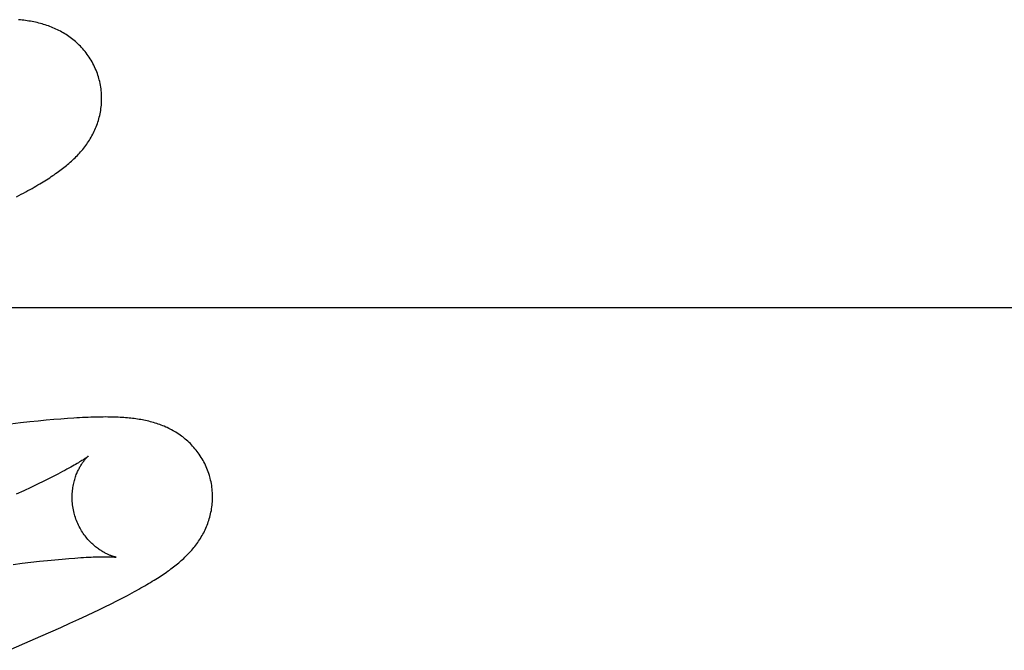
# Model space of a CAD drawing. Header units: inches. Extents: x 0 to 303, y 0 to 196.
# Tile 67 of 100: x 65.8103 to 65.9505, y 101.2267 to 101.3166. Entities that reach past the tile are written whole.
import ezdxf

# ---------------------------------------------------------------- set-up
doc = ezdxf.new("R2010")
doc.units = ezdxf.units.IN
doc.header["$LTSCALE"] = 16.67597
doc.header["$MEASUREMENT"] = 0
doc.linetypes.add('HIDDEN', pattern=[0.2, 0.1, -0.1])
doc.layers.add('DEFAULT_2', color=8, linetype='HIDDEN')

msp = doc.modelspace()

# ---------------------------------------------------------------- linework, layer by layer
at = {"layer": 'DEFAULT_2', "color": 8, "linetype": 'HIDDEN'}
for p, q in [((65.80983, 101.29132), (65.81051, 101.29168)), ((66.15896, 101.27552), (65.68396, 101.27552)), ((65.81407, 101.25947), (65.81293, 101.25936)), ((65.81513, 101.25957), (65.81407, 101.25947)), ((65.81613, 101.25965), (65.81513, 101.25957)), ((65.81708, 101.25972), (65.81613, 101.25965)), ((65.8104, 101.25909), (65.80898, 101.25893)), ((65.81171, 101.25924), (65.8104, 101.25909)), ((65.81293, 101.25936), (65.81171, 101.25924)), ((65.81455, 101.25121), (65.81371, 101.2508)), ((65.81532, 101.25161), (65.81455, 101.25121)), ((65.81187, 101.24991), (65.81086, 101.24943)), ((65.81282, 101.25036), (65.81187, 101.24991)), ((65.81371, 101.2508), (65.81282, 101.25036)), ((65.81086, 101.24943), (65.80979, 101.24894)), ((65.80935, 101.23893), (65.81065, 101.23909)), ((65.81065, 101.23909), (65.81189, 101.23923)), ((65.81189, 101.23923), (65.81309, 101.23937)), ((65.81309, 101.23937), (65.81422, 101.23949)), ((65.81422, 101.23949), (65.81529, 101.23959)), ((65.81529, 101.23959), (65.81631, 101.23969)), ((65.81631, 101.23969), (65.81726, 101.23977)), ((65.82489, 101.23414), (65.82561, 101.23452)), ((65.82561, 101.23452), (65.82629, 101.23488)), ((65.8224, 101.23289), (65.82329, 101.23333)), ((65.82329, 101.23333), (65.82412, 101.23375)), ((65.82412, 101.23375), (65.82489, 101.23414)), ((65.81868, 101.23112), (65.81984, 101.23166)), ((65.81984, 101.23166), (65.82093, 101.23218)), ((65.81612, 101.22995), (65.81744, 101.23055)), ((65.81744, 101.23055), (65.81868, 101.23112)), ((65.81099, 101.22769), (65.81327, 101.22869)), ((65.81327, 101.22869), (65.81472, 101.22933)), ((65.81472, 101.22933), (65.81612, 101.22995)), ((65.80862, 101.22668), (65.81099, 101.22769))]:
    msp.add_line(p, q, dxfattribs=at)
for points in [[(65.82156, 101.3082), (65.8215, 101.30841), (65.82142, 101.30866), (65.82134, 101.30891), (65.82125, 101.30915), (65.82115, 101.30939), (65.82105, 101.30963), (65.82094, 101.30987), (65.82083, 101.3101), (65.82071, 101.31033), (65.82059, 101.31056), (65.82046, 101.31078), (65.82033, 101.311), (65.82019, 101.31122), (65.82005, 101.31143), (65.8199, 101.31163), (65.81975, 101.31184), (65.81959, 101.31203), (65.81943, 101.31223), (65.81927, 101.31242), (65.8191, 101.3126), (65.81893, 101.31278), (65.81876, 101.31296), (65.81858, 101.31313), (65.81841, 101.31329), (65.81823, 101.31345), (65.81804, 101.31361), (65.81786, 101.31376), (65.81767, 101.3139), (65.81748, 101.31405), (65.81729, 101.31418), (65.81709, 101.31432), (65.81689, 101.31445), (65.81669, 101.31457), (65.81648, 101.31469), (65.81628, 101.31481), (65.81607, 101.31492), (65.81586, 101.31503), (65.81565, 101.31514), (65.81544, 101.31524), (65.81523, 101.31533), (65.81502, 101.31542), (65.8148, 101.31551), (65.81458, 101.3156), (65.81436, 101.31568), (65.81414, 101.31575), (65.81392, 101.31583), (65.81369, 101.3159), (65.81346, 101.31597), (65.81323, 101.31603), (65.813, 101.31609), (65.81277, 101.31615), (65.81254, 101.3162), (65.8123, 101.31625), (65.81207, 101.3163), (65.81183, 101.31634), (65.8116, 101.31638), (65.81136, 101.31642), (65.81112, 101.31645), (65.81087, 101.31649), (65.81063, 101.31652), (65.81038, 101.31655), (65.81013, 101.31657)], [(65.81051, 101.29168), (65.81084, 101.29186), (65.81115, 101.29203), (65.81146, 101.2922), (65.81176, 101.29237), (65.81205, 101.29253), (65.81233, 101.29269), (65.8126, 101.29285), (65.81287, 101.29301), (65.81313, 101.29316), (65.81338, 101.29332), (65.81363, 101.29347), (65.81387, 101.29362), (65.8141, 101.29376), (65.81433, 101.29391), (65.81455, 101.29405), (65.81477, 101.2942), (65.81498, 101.29434), (65.81519, 101.29448), (65.8154, 101.29463), (65.8156, 101.29477), (65.8158, 101.29491), (65.81599, 101.29506), (65.81619, 101.2952), (65.81638, 101.29534), (65.81656, 101.29549), (65.81675, 101.29564), (65.81693, 101.29578), (65.81711, 101.29594), (65.81729, 101.29609), (65.81747, 101.29624), (65.81764, 101.2964), (65.81782, 101.29656), (65.81799, 101.29672), (65.81816, 101.29688), (65.81832, 101.29705), (65.81849, 101.29722), (65.81865, 101.29739), (65.81881, 101.29756), (65.81896, 101.29773), (65.81911, 101.29791), (65.81926, 101.29809), (65.81941, 101.29827), (65.81955, 101.29846), (65.81969, 101.29864), (65.81983, 101.29883), (65.81996, 101.29902), (65.82009, 101.29922), (65.82021, 101.29941), (65.82033, 101.29961), (65.82045, 101.29982), (65.82057, 101.30002), (65.82068, 101.30023), (65.82079, 101.30044), (65.82089, 101.30066), (65.82099, 101.30087), (65.82108, 101.30109), (65.82117, 101.30131), (65.82126, 101.30153), (65.82134, 101.30176), (65.82142, 101.30198), (65.82149, 101.30221), (65.82156, 101.30245), (65.82162, 101.30268), (65.82168, 101.30292), (65.82173, 101.30316), (65.82178, 101.30341), (65.82182, 101.30365), (65.82185, 101.3039), (65.82188, 101.30415), (65.82191, 101.3044), (65.82193, 101.30466), (65.82194, 101.30491), (65.82195, 101.30517), (65.82195, 101.30542), (65.82195, 101.30568), (65.82193, 101.30594), (65.82192, 101.3062), (65.82189, 101.30646), (65.82186, 101.30671), (65.82183, 101.30697), (65.82178, 101.30723), (65.82174, 101.30748), (65.82168, 101.30774), (65.82162, 101.30799), (65.82156, 101.3082)], [(65.83735, 101.25141), (65.83729, 101.25162), (65.83721, 101.25187), (65.83713, 101.25211), (65.83704, 101.25235), (65.83695, 101.2526), (65.83685, 101.25283), (65.83674, 101.25307), (65.83663, 101.2533), (65.83651, 101.25353), (65.83639, 101.25375), (65.83626, 101.25398), (65.83613, 101.25419), (65.83599, 101.25441), (65.83585, 101.25462), (65.8357, 101.25482), (65.83555, 101.25503), (65.8354, 101.25522), (65.83524, 101.25542), (65.83508, 101.2556), (65.83491, 101.25579), (65.83475, 101.25597), (65.83458, 101.25614), (65.8344, 101.25631), (65.83422, 101.25648), (65.83405, 101.25664), (65.83386, 101.25679), (65.83368, 101.25694), (65.83349, 101.25709), (65.83331, 101.25723), (65.83311, 101.25737), (65.83292, 101.2575), (65.83272, 101.25763), (65.83252, 101.25776), (65.83232, 101.25788), (65.83212, 101.25799), (65.83191, 101.25811), (65.83171, 101.25822), (65.8315, 101.25832), (65.83129, 101.25842), (65.83108, 101.25851), (65.83087, 101.25861), (65.83066, 101.25869), (65.83044, 101.25878), (65.83022, 101.25886), (65.83001, 101.25894), (65.82979, 101.25901), (65.82956, 101.25908), (65.82934, 101.25915), (65.82912, 101.25921), (65.82889, 101.25927), (65.82867, 101.25933), (65.82844, 101.25938), (65.82821, 101.25943), (65.82798, 101.25948), (65.82776, 101.25952), (65.82753, 101.25957), (65.8273, 101.2596), (65.82706, 101.25964), (65.82683, 101.25967), (65.82659, 101.25971), (65.82636, 101.25973), (65.82612, 101.25976), (65.82587, 101.25979), (65.82562, 101.25981), (65.82537, 101.25983), (65.82511, 101.25985), (65.82485, 101.25987), (65.82458, 101.25988), (65.8243, 101.2599), (65.82402, 101.25991), (65.82373, 101.25992), (65.82343, 101.25992), (65.82313, 101.25993), (65.82282, 101.25993), (65.8225, 101.25994), (65.82217, 101.25993), (65.82183, 101.25993), (65.82149, 101.25993), (65.82114, 101.25992), (65.82077, 101.25991), (65.8204, 101.2599), (65.82002, 101.25988), (65.81963, 101.25987), (65.81923, 101.25985), (65.81882, 101.25983), (65.8184, 101.25981), (65.81797, 101.25978), (65.81708, 101.25972)], [(65.82003, 101.25435), (65.82003, 101.25434), (65.82001, 101.25433), (65.81999, 101.25431), (65.81996, 101.25429), (65.81992, 101.25426), (65.81987, 101.25422), (65.81981, 101.25418), (65.81975, 101.25413), (65.81967, 101.25408), (65.81958, 101.25402), (65.81948, 101.25395), (65.81937, 101.25388), (65.81925, 101.2538), (65.81912, 101.25372), (65.81897, 101.25363), (65.81881, 101.25353), (65.81864, 101.25342), (65.81845, 101.25331), (65.81824, 101.25319), (65.81803, 101.25306), (65.81779, 101.25293), (65.81754, 101.25279), (65.81727, 101.25264), (65.81699, 101.25248), (65.81669, 101.25232), (65.81637, 101.25215), (65.81604, 101.25197), (65.81569, 101.25179), (65.81532, 101.25161)], [(65.81808, 101.24605), (65.81803, 101.24625), (65.81798, 101.24648), (65.81793, 101.24672), (65.81788, 101.24696), (65.81784, 101.24719), (65.81781, 101.24743), (65.81779, 101.24766), (65.81777, 101.24789), (65.81776, 101.24813), (65.81775, 101.24836), (65.81775, 101.24859), (65.81775, 101.24881), (65.81776, 101.24903), (65.81778, 101.24925), (65.8178, 101.24947), (65.81783, 101.24968), (65.81786, 101.24989), (65.81789, 101.2501), (65.81793, 101.2503), (65.81797, 101.2505), (65.81802, 101.25069), (65.81807, 101.25087), (65.81812, 101.25105), (65.81817, 101.25123), (65.81823, 101.2514), (65.81828, 101.25156), (65.81834, 101.25172), (65.81841, 101.25188), (65.81847, 101.25203), (65.81853, 101.25217), (65.8186, 101.25231), (65.81866, 101.25244), (65.81873, 101.25257), (65.81879, 101.2527), (65.81886, 101.25282), (65.81893, 101.25293), (65.81899, 101.25304), (65.81906, 101.25315), (65.81913, 101.25325), (65.81919, 101.25335), (65.81925, 101.25344), (65.81932, 101.25353), (65.81938, 101.25361), (65.81944, 101.25369), (65.8195, 101.25377), (65.81956, 101.25384), (65.81961, 101.25391), (65.81967, 101.25397), (65.81972, 101.25403), (65.81977, 101.25408), (65.81981, 101.25413), (65.81985, 101.25417), (65.81989, 101.25421), (65.81993, 101.25425), (65.81996, 101.25428), (65.81998, 101.2543), (65.82, 101.25432), (65.82002, 101.25434), (65.82003, 101.25434), (65.82003, 101.25435)], [(65.82629, 101.23488), (65.82662, 101.23506), (65.82693, 101.23523), (65.82724, 101.2354), (65.82753, 101.23557), (65.82782, 101.23573), (65.8281, 101.23589), (65.82838, 101.23605), (65.82864, 101.23621), (65.8289, 101.23636), (65.82916, 101.23652), (65.82941, 101.23667), (65.82965, 101.23682), (65.82988, 101.23697), (65.83012, 101.23712), (65.83034, 101.23726), (65.83056, 101.23741), (65.83078, 101.23755), (65.83099, 101.2377), (65.8312, 101.23784), (65.8314, 101.23799), (65.8316, 101.23813), (65.8318, 101.23828), (65.83199, 101.23842), (65.83219, 101.23857), (65.83237, 101.23871), (65.83256, 101.23886), (65.83274, 101.23901), (65.83292, 101.23916), (65.8331, 101.23931), (65.83328, 101.23947), (65.83345, 101.23962), (65.83363, 101.23978), (65.8338, 101.23994), (65.83396, 101.24011), (65.83413, 101.24027), (65.83429, 101.24044), (65.83445, 101.24061), (65.83461, 101.24078), (65.83477, 101.24096), (65.83492, 101.24114), (65.83507, 101.24132), (65.83521, 101.2415), (65.83535, 101.24168), (65.83549, 101.24187), (65.83563, 101.24205), (65.83576, 101.24225), (65.83589, 101.24244), (65.83601, 101.24264), (65.83613, 101.24284), (65.83625, 101.24304), (65.83637, 101.24324), (65.83648, 101.24345), (65.83658, 101.24366), (65.83669, 101.24388), (65.83679, 101.24409), (65.83688, 101.24431), (65.83697, 101.24453), (65.83705, 101.24475), (65.83713, 101.24498), (65.83721, 101.2452), (65.83728, 101.24543), (65.83735, 101.24567), (65.83741, 101.2459), (65.83747, 101.24614), (65.83752, 101.24638), (65.83757, 101.24663), (65.83761, 101.24687), (65.83765, 101.24712), (65.83768, 101.24737), (65.8377, 101.24762), (65.83772, 101.24787), (65.83773, 101.24813), (65.83774, 101.24838), (65.83774, 101.24864), (65.83774, 101.2489), (65.83773, 101.24915), (65.83771, 101.24941), (65.83768, 101.24967), (65.83765, 101.24993), (65.83762, 101.25018), (65.83757, 101.25044), (65.83753, 101.25069), (65.83747, 101.25095), (65.83741, 101.2512), (65.83735, 101.25141)], [(65.82404, 101.23995), (65.82403, 101.23995), (65.82401, 101.23996), (65.82399, 101.23996), (65.82396, 101.23997), (65.82392, 101.23998), (65.82388, 101.23999), (65.82383, 101.24), (65.82378, 101.24001), (65.82372, 101.24003), (65.82365, 101.24005), (65.82358, 101.24007), (65.82351, 101.24009), (65.82343, 101.24012), (65.82335, 101.24015), (65.82326, 101.24018), (65.82317, 101.24022), (65.82308, 101.24025), (65.82298, 101.24029), (65.82288, 101.24034), (65.82278, 101.24038), (65.82267, 101.24043), (65.82256, 101.24049), (65.82245, 101.24055), (65.82234, 101.24061), (65.82222, 101.24067), (65.8221, 101.24074), (65.82198, 101.24081), (65.82186, 101.24089), (65.82173, 101.24097), (65.82161, 101.24106), (65.82148, 101.24115), (65.82135, 101.24124), (65.82122, 101.24134), (65.82108, 101.24145), (65.82095, 101.24156), (65.82082, 101.24168), (65.82068, 101.2418), (65.82054, 101.24193), (65.82041, 101.24206), (65.82027, 101.2422), (65.82013, 101.24235), (65.82, 101.2425), (65.81986, 101.24266), (65.81973, 101.24282), (65.8196, 101.24299), (65.81947, 101.24316), (65.81934, 101.24334), (65.81922, 101.24353), (65.8191, 101.24372), (65.81898, 101.24391), (65.81887, 101.24411), (65.81876, 101.24432), (65.81866, 101.24453), (65.81856, 101.24474), (65.81847, 101.24496), (65.81838, 101.24518), (65.81829, 101.2454), (65.81821, 101.24562), (65.81814, 101.24585), (65.81808, 101.24605)], [(65.81726, 101.23977), (65.81815, 101.23984), (65.81858, 101.23987), (65.81899, 101.2399), (65.81938, 101.23992), (65.81975, 101.23994), (65.82011, 101.23996), (65.82044, 101.23998), (65.82075, 101.23999), (65.82104, 101.24), (65.82131, 101.24001), (65.82157, 101.24002), (65.8218, 101.24002), (65.82203, 101.24002), (65.82224, 101.24003), (65.82243, 101.24003), (65.82261, 101.24003), (65.82278, 101.24002), (65.82293, 101.24002), (65.82308, 101.24002), (65.82321, 101.24001), (65.82333, 101.24001), (65.82344, 101.24), (65.82354, 101.24), (65.82363, 101.23999), (65.82371, 101.23999), (65.82378, 101.23998), (65.82384, 101.23998), (65.8239, 101.23997), (65.82394, 101.23997), (65.82397, 101.23996), (65.824, 101.23996), (65.82402, 101.23996), (65.82403, 101.23995), (65.82404, 101.23995)], [(65.82093, 101.23218), (65.82144, 101.23242), (65.8224, 101.23289)]]:
    msp.add_lwpolyline(points, dxfattribs=at)

doc.saveas('drawing.dxf')
